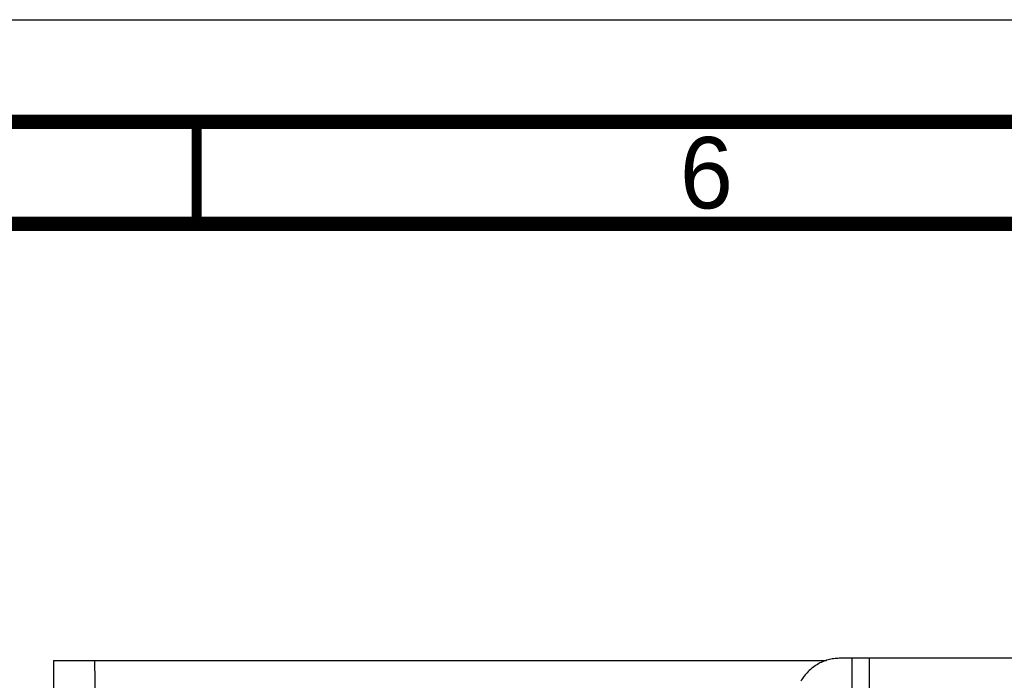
# Model space of a CAD drawing. Header units: millimetres. Extents: x 0 to 594, y 0 to 420.
# Tile 29 of 78: x 238 to 287, y 388 to 420. Entities that reach past the tile are written whole.
import ezdxf

# ---------------------------------------------------------------- set-up
doc = ezdxf.new("R2010")
doc.units = ezdxf.units.MM
doc.header["$LTSCALE"] = 32.67
doc.layers.get('0').update_dxf_attribs({"linetype": 'CONTINUOUS'})
doc.styles.get("Standard").update_dxf_attribs({"font": 'myriadpro-light.otf'})

msp = doc.modelspace()

# ---------------------------------------------------------------- linework, layer by layer
at = {"color": 7, "linetype": 'CONTINUOUS'}
for p, q in [((0, 420), (594, 420)), ((240.002, 343.598), (240.002, 388.598)), ((240.002, 388.598), (277.884, 388.598)), ((242.49, 360.641), (242.002, 388.598)), ((277.208, 388.238), (277.152, 388.193)), ((277.266, 388.282), (277.208, 388.238)), ((277.325, 388.323), (277.266, 388.282)), ((277.384, 388.363), (277.325, 388.323)), ((277.445, 388.4), (277.384, 388.363)), ((277.507, 388.435), (277.445, 388.4)), ((277.57, 388.469), (277.507, 388.435)), ((277.634, 388.5), (277.57, 388.469)), ((277.699, 388.529), (277.634, 388.5)), ((277.764, 388.555), (277.699, 388.529)), ((277.83, 388.58), (277.764, 388.555)), ((277.897, 388.602), (277.83, 388.58)), ((277.965, 388.622), (277.897, 388.602)), ((278.033, 388.64), (277.965, 388.622)), ((278.101, 388.655), (278.033, 388.64)), ((278.17, 388.668), (278.101, 388.655)), ((278.239, 388.679), (278.17, 388.668)), ((278.308, 388.687), (278.239, 388.679)), ((278.378, 388.693), (278.308, 388.687)), ((278.448, 388.696), (278.378, 388.693)), ((278.517, 388.698), (278.448, 388.696)), ((288.002, 388.698), (278.517, 388.698)), ((276.752, 387.765), (276.709, 387.704)), ((276.797, 387.824), (276.752, 387.765)), ((276.843, 387.882), (276.797, 387.824)), ((276.891, 387.938), (276.843, 387.882)), ((276.94, 387.992), (276.891, 387.938)), ((276.991, 388.045), (276.94, 387.992)), ((277.043, 388.096), (276.991, 388.045)), ((277.097, 388.145), (277.043, 388.096)), ((277.152, 388.193), (277.097, 388.145)), ((276.668, 387.642), (276.629, 387.578)), ((276.709, 387.704), (276.668, 387.642))]:
    msp.add_line(p, q, dxfattribs=at)
at = {"color": 9, "linetype": 'CONTINUOUS'}
for p, q in [((279.145, 345.698), (279.145, 388.698)), ((279.992, 345.698), (279.992, 388.698))]:
    msp.add_line(p, q, dxfattribs=at)
at = {"color": 7, "linetype": 'CONTINUOUS'}
for points, const_width in [([(589, 415), (15, 415)], 0.7), ([(247, 410), (247, 415)], 0.5), ([(20, 410), (584, 410)], 0.7)]:
    msp.add_lwpolyline(points, dxfattribs=dict(at, const_width=const_width))

# ---------------------------------------------------------------- texts
at = {"color": 5, "linetype": 'CONTINUOUS', "insert": (272, 414.25), "char_height": 3.5, "width": 2.53162, "attachment_point": 2, "line_spacing_factor": 0.9}
msp.add_mtext('6', dxfattribs=at)

doc.saveas('drawing.dxf')
